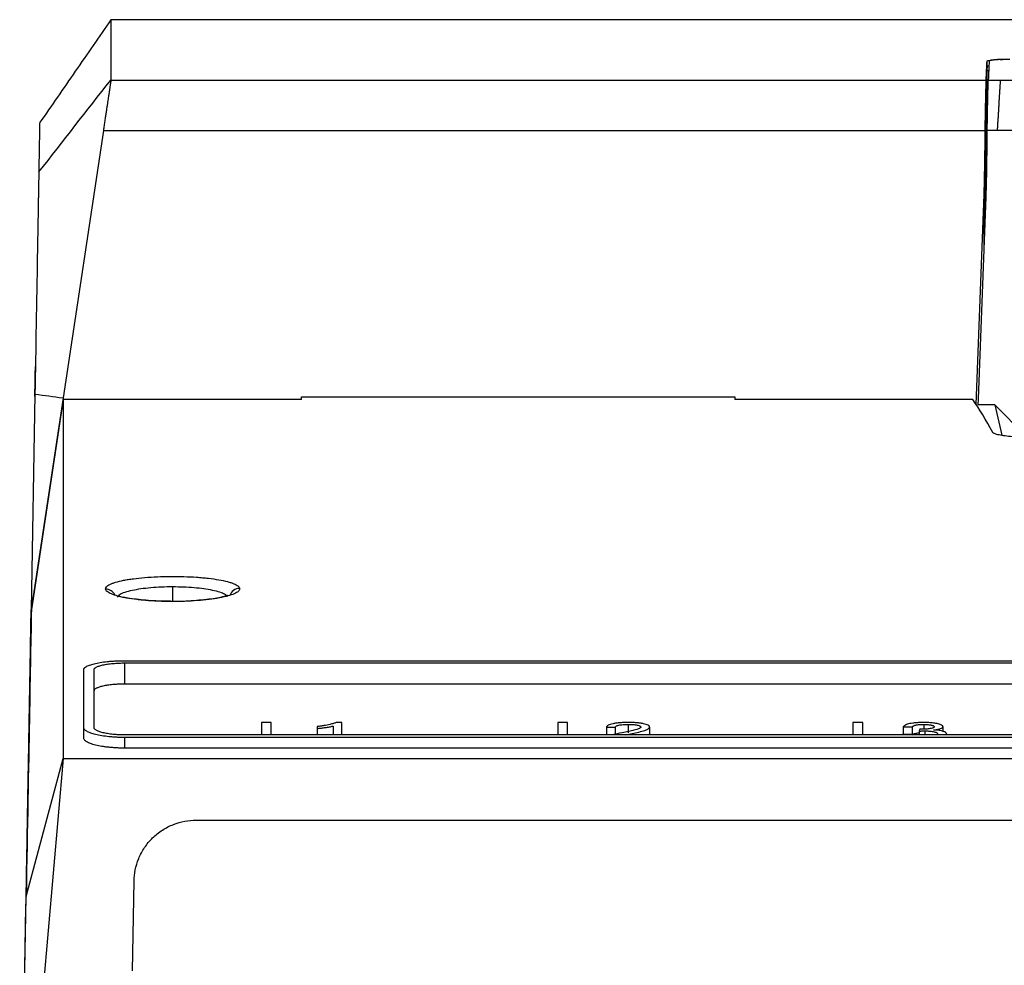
# Model space of a CAD drawing. Header units: millimetres. Extents: x -0.44 to 1.31, y -0.87 to 1.29.
# Tile 12 of 182: x 0.0725 to 0.1679, y -0.4169 to -0.3252. Entities that reach past the tile are written whole.
import ezdxf

# ---------------------------------------------------------------- set-up
doc = ezdxf.new("R2010")
doc.units = ezdxf.units.MM

msp = doc.modelspace()

# ---------------------------------------------------------------- linework, layer by layer
at = {"color": 7, "linetype": 'Continuous', "lineweight": 25}
for p, q in [((0.2265774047, -0.3252449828), (0.0813041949, -0.3252449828)), ((0.1662075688, -0.3297787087), (0.1662075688, -0.3292762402)), ((0.1661894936, -0.330167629), (0.1661894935, -0.3326812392)), ((0.1661894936, -0.330167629), (0.166389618, -0.330167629)), ((0.0813041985, -0.3311105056), (0.1661234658, -0.3311105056)), ((0.1661172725, -0.3313576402), (0.1661172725, -0.3347004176)), ((0.1661234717, -0.3341541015), (0.1661234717, -0.3311103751)), ((0.1663234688, -0.3311105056), (0.1674909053, -0.3311105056)), ((0.1674909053, -0.3311105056), (0.1843784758, -0.3311105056)), ((0.080567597, -0.3359998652), (0.0766623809, -0.3619207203)), ((0.080567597, -0.3359998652), (0.1660274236, -0.3359998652)), ((0.1661068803, -0.3365337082), (0.1660724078, -0.3436371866)), ((0.1671868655, -0.3359998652), (0.166227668, -0.3359998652)), ((0.1843331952, -0.3359998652), (0.1671868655, -0.3359998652)), ((0.1651422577, -0.3625735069), (0.1659227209, -0.3422084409)), ((0.1653685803, -0.362002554), (0.1661183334, -0.3424388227)), ((0.0739684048, -0.3596632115), (0.07398194, -0.3588877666)), ((0.0739353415, -0.3615539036), (0.0735708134, -0.3824424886)), ((0.0766622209, -0.361920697), (0.0735708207, -0.3824424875)), ((0.07666239, -0.3620838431), (0.073595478, -0.3824424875)), ((0.09977959, -0.3620838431), (0.07666239, -0.3620838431)), ((0.09977959, -0.3618177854), (0.14177959, -0.3618177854)), ((0.09977959, -0.3620838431), (0.09977959, -0.3618177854)), ((0.14177959, -0.3618177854), (0.14177959, -0.3620838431)), ((0.1648162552, -0.3620838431), (0.14177959, -0.3620838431)), ((0.165345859, -0.3625954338), (0.1653685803, -0.362002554)), ((0.1669720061, -0.3625954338), (0.165345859, -0.3625954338)), ((0.1669720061, -0.3625954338), (0.167638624, -0.365544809)), ((0.0735708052, -0.3824424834), (0.0735926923, -0.3824424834)), ((0.08266239, -0.3874040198), (0.34689679, -0.3874040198)), ((0.07866239, -0.3938748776), (0.07866239, -0.3882886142)), ((0.07966239, -0.3938748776), (0.07966239, -0.3882886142)), ((0.08266239, -0.3876239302), (0.34689679, -0.3876239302)), ((0.08266239, -0.3896718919), (0.08266239, -0.3876239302)), ((0.34689679, -0.3896718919), (0.08266239, -0.3896718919)), ((0.07866239, -0.3949039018), (0.07866239, -0.3938748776)), ((0.0968402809, -0.393399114), (0.0958996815, -0.393399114)), ((0.1012867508, -0.3939837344), (0.1012867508, -0.3946069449)), ((0.1036810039, -0.393399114), (0.1031305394, -0.393399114)), ((0.1255569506, -0.393399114), (0.1246163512, -0.393399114)), ((0.1293193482, -0.3938465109), (0.1301744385, -0.3938669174)), ((0.1293193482, -0.3938465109), (0.1293193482, -0.3946069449)), ((0.1301744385, -0.3938669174), (0.1301744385, -0.3946069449)), ((0.131438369, -0.3935817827), (0.131438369, -0.3944040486)), ((0.133509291, -0.3938369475), (0.133509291, -0.3946069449)), ((0.1541569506, -0.393399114), (0.1532163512, -0.393399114)), ((0.1580903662, -0.3938057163), (0.1589454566, -0.3938261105)), ((0.1580903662, -0.3938057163), (0.1580903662, -0.3945623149)), ((0.1589454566, -0.3938261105), (0.1589454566, -0.3946069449)), ((0.1600677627, -0.3935817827), (0.1600677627, -0.3940491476)), ((0.1619382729, -0.3938022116), (0.1619382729, -0.3942547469)), ((0.34689679, -0.3946069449), (0.08266239, -0.3946069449)), ((0.08266239, -0.3958824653), (0.08266239, -0.3948526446)), ((0.34689679, -0.3948526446), (0.08266239, -0.3948526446)), ((0.1028259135, -0.3945714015), (0.1025929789, -0.3946069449)), ((0.1311521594, -0.3946069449), (0.131658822, -0.3944928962)), ((0.131658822, -0.3946069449), (0.131658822, -0.3944928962)), ((0.1588599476, -0.3945437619), (0.1580048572, -0.3945643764)), ((0.1596215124, -0.3942352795), (0.1596215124, -0.3946069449)), ((0.160174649, -0.3942134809), (0.160174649, -0.3946069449)), ((0.162280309, -0.3945134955), (0.162280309, -0.3946069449)), ((0.34689679, -0.3958824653), (0.08266239, -0.3958824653)), ((0.07666239, -0.3968744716), (0.0724950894, -0.445060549)), ((0.0730885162, -0.4102663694), (0.07666239, -0.3968744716)), ((0.07666239, -0.3968744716), (0.35289679, -0.3968744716)), ((0.0895446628, -0.4028744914), (0.3400145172, -0.4028744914)), ((0.0833935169, -0.417481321), (0.0835455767, -0.4087697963)), ((0.0724812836, -0.4450561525), (0.0730885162, -0.4102663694)), ((0.0724603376, -0.4460605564), (0.0730677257, -0.411263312)), ((0.0834028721, -0.416945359), (0.0834163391, -0.416945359))]:
    msp.add_line(p, q, dxfattribs=at)
at = {"color": 250, "linetype": 'Continuous', "lineweight": 25}
for p, q in [((0.1660279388, -0.3447975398), (0.1660279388, -0.3359437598)), ((0.1659227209, -0.3475430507), (0.1659227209, -0.3422084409)), ((0.08727959, -0.3802139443), (0.08727959, -0.3816511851))]:
    msp.add_line(p, q, dxfattribs=at)
at = {"color": 7, "linetype": 'Continuous', "lineweight": 25, "flags": 128}
msp.add_lwpolyline([(0.1689895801, -0.3646686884), (0.1678597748, -0.3635076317), (0.1669720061, -0.3625954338)], dxfattribs=at)
at = {"color": 250, "linetype": 'Continuous', "lineweight": 25}
for centre, radius, start, end in [((0.0807932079, -0.3814643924), 0.0009939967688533, 26.786351, 90.6082855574), ((0.0937767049, -0.3813986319), 0.0010024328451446, 90.0039848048, 162.4621833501)]:
    msp.add_arc(centre, radius, start, end, dxfattribs=at)
at = {"color": 7, "linetype": 'Continuous', "lineweight": 25}
for points, knots in [([(0.0813042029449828, -0.3252449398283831), (0.080152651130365, -0.326913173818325), (0.0778509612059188, -0.3302475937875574), (0.0755462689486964, -0.3335798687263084), (0.0743946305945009, -0.3352449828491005)], [0, 0, 0, 0, 0.5003071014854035, 1, 1, 1, 1]), ([(0.0813041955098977, -0.3253621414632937), (0.0813041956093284, -0.3253295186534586), (0.0813041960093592, -0.3251982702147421), (0.0813041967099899, -0.3260650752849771), (0.0813041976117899, -0.3278847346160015), (0.08130419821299, -0.3300352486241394), (0.08130419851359, -0.3311105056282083)], [0, 0, 0, 0, 0.0993084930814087, 0.3995389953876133, 0.6997694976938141, 0.9999999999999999, 0.9999999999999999, 0.9999999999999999, 0.9999999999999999]), ([(0.1662075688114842, -0.3292762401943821), (0.1662107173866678, -0.3292710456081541), (0.166216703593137, -0.3292611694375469), (0.1662381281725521, -0.3292415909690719), (0.166302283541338, -0.3292079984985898), (0.1664661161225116, -0.329171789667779), (0.1667008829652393, -0.3291402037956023), (0.1669084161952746, -0.3291191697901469), (0.1671413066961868, -0.3291004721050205), (0.1673128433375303, -0.32909046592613), (0.1673993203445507, -0.329085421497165)], [0, 0, 0, 0, 0.0658217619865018, 0.125143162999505, 0.2496209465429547, 0.4992838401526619, 0.6226933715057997, 0.7494684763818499, 0.8736991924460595, 1, 1, 1, 1]), ([(0.1674909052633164, -0.329102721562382), (0.1674512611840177, -0.3291048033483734), (0.1673723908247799, -0.3291089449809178), (0.1672602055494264, -0.3291160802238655), (0.1671535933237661, -0.329123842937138), (0.1670529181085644, -0.3291323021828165), (0.1669580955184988, -0.3291414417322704), (0.1668691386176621, -0.3291512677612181), (0.1667625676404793, -0.3291647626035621), (0.1666482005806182, -0.3291823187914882), (0.1665410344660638, -0.3292044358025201), (0.1664648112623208, -0.3292276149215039), (0.1664170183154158, -0.3292518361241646), (0.1664107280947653, -0.3292684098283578), (0.1664075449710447, -0.3292767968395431)], [0, 0, 0, 0, 0.0618185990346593, 0.1229857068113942, 0.18377597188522, 0.2444691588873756, 0.3053463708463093, 0.3666861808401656, 0.4287609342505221, 0.5447017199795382, 0.6579853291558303, 0.7704107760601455, 0.8838179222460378, 1, 1, 1, 1]), ([(0.1673993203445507, -0.329085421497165), (0.1674391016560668, -0.3290836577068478), (0.167518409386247, -0.3290801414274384), (0.1676403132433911, -0.3290756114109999), (0.1677637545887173, -0.3290716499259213), (0.1679323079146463, -0.3290671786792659), (0.1681460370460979, -0.3290630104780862), (0.168320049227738, -0.3290621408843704), (0.1684058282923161, -0.3290617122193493)], [0, 0, 0, 0, 0.1258007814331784, 0.250795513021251, 0.3752950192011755, 0.4996138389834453, 0.7533353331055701, 1, 1, 1, 1]), ([(0.1674909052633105, -0.3291027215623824), (0.1675322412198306, -0.3291007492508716), (0.1676146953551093, -0.3290968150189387), (0.1677430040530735, -0.3290920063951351), (0.167873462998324, -0.3290880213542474), (0.1680058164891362, -0.3290849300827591), (0.168139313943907, -0.3290827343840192), (0.1682733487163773, -0.3290813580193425), (0.1683628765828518, -0.3290811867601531), (0.1684075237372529, -0.3290811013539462)], [0, 0, 0, 0, 0.1451223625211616, 0.2894801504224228, 0.4330789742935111, 0.5759245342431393, 0.7180226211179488, 0.8593791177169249, 0.9999999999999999, 0.9999999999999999, 0.9999999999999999, 0.9999999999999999]), ([(0.1664075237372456, -0.3296945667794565), (0.1663823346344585, -0.3296984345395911), (0.166223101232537, -0.3297228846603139), (0.1662146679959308, -0.3297531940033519), (0.1662075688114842, -0.3297787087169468)], [0, 0, 0, 0, 0.1581898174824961, 1, 1, 1, 1]), ([(0.08130419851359, -0.3311105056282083), (0.0813025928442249, -0.331121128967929), (0.0812993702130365, -0.3311424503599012), (0.0812925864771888, -0.3311870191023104), (0.0812843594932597, -0.3312410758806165), (0.0812745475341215, -0.3313056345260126), (0.0812631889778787, -0.3313805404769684), (0.0812502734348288, -0.3314659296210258), (0.081235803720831, -0.331561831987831), (0.0812197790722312, -0.3316682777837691), (0.0812021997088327, -0.3317852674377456), (0.0811830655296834, -0.3319127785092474), (0.0811623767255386, -0.3320507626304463), (0.0811401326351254, -0.3321991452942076), (0.0811163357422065, -0.332357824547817), (0.0810909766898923, -0.3325266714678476), (0.081061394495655, -0.3327234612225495), (0.0810262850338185, -0.3329553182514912), (0.0809844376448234, -0.3332302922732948), (0.0809381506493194, -0.3335347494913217), (0.0808874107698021, -0.3338696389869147), (0.0808322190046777, -0.334235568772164), (0.0807725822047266, -0.3346326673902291), (0.0807084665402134, -0.3350607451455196), (0.0806400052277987, -0.3355182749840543), (0.0805920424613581, -0.3358372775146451), (0.080567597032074, -0.3359998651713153)], [0, 0, 0, 0, 0.0317047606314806, 0.0636324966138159, 0.0957844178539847, 0.1281617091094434, 0.1607655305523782, 0.1935970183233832, 0.2266572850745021, 0.2599474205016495, 0.2934684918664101, 0.3272215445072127, 0.3612076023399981, 0.3954276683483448, 0.4298827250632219, 0.4645737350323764, 0.4995016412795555, 0.5451757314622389, 0.593330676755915, 0.6439682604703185, 0.6970899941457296, 0.7526971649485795, 0.8107908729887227, 0.8713720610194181, 0.9344415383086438, 1, 1, 1, 1]), ([(0.1660279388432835, -0.3359437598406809), (0.1660287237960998, -0.335873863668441), (0.1660304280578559, -0.3357221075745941), (0.1660337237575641, -0.3354791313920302), (0.166037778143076, -0.3352038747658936), (0.1660426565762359, -0.3348986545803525), (0.1660483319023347, -0.3345662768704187), (0.1660562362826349, -0.3341346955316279), (0.1660660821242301, -0.3336303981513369), (0.1660772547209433, -0.3331108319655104), (0.1660874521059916, -0.3326649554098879), (0.1660959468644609, -0.3322938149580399), (0.1661032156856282, -0.3319808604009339), (0.1661091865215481, -0.3317236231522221), (0.166113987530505, -0.3315143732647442), (0.1661161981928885, -0.3314088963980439), (0.1661172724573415, -0.3313576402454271)], [0, 0, 0, 0, 0.0333188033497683, 0.0723406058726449, 0.1170651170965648, 0.1674919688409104, 0.2236207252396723, 0.2854508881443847, 0.3925434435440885, 0.4996362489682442, 0.5935643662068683, 0.6832791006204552, 0.7687801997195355, 0.8500674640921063, 0.9271407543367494, 1, 1, 1, 1]), ([(0.1662276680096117, -0.3359998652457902), (0.1662284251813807, -0.3359196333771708), (0.1662299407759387, -0.3357590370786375), (0.1662327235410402, -0.3355204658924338), (0.1662358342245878, -0.3352835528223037), (0.1662392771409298, -0.335048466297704), (0.1662451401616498, -0.3346811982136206), (0.166253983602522, -0.3341971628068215), (0.166265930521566, -0.3336238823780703), (0.1662791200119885, -0.3330337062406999), (0.1662927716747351, -0.3324514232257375), (0.1663034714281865, -0.3320059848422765), (0.1663102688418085, -0.3317075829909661), (0.1663144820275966, -0.3315113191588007), (0.1663163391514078, -0.3314091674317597), (0.1663172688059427, -0.3313580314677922)], [0, 0, 0, 0, 0.0378594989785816, 0.0757815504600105, 0.1138341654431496, 0.1520889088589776, 0.1906180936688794, 0.2959264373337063, 0.3995625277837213, 0.5025334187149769, 0.6429306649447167, 0.7837526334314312, 0.8559436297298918, 0.9278870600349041, 1, 1, 1, 1]), ([(0.1663172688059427, -0.3313580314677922), (0.1663176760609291, -0.3313351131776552), (0.1663184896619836, -0.3312893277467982), (0.1663197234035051, -0.3312314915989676), (0.1663209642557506, -0.331181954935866), (0.1663222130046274, -0.3311406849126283), (0.1663230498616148, -0.3311205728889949), (0.1663234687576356, -0.3311105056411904)], [0, 0, 0, 0, 0.2002980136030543, 0.4001489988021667, 0.5998507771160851, 0.7997018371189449, 1, 1, 1, 1]), ([(0.1674909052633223, -0.3311105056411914), (0.1674907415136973, -0.3311210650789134), (0.1674904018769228, -0.3311429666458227), (0.1674878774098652, -0.3311904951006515), (0.1674839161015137, -0.3312526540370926), (0.1674783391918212, -0.3313327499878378), (0.1674711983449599, -0.3314328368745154), (0.1674624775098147, -0.3315553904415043), (0.1674521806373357, -0.3317027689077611), (0.1674403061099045, -0.331877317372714), (0.1674268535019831, -0.3320812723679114), (0.1674118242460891, -0.3323167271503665), (0.167393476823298, -0.3326135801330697), (0.1673720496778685, -0.3329735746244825), (0.167347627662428, -0.3333938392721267), (0.1673225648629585, -0.3338274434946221), (0.1672968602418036, -0.3342678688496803), (0.1672705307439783, -0.334709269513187), (0.1672435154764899, -0.3351467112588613), (0.1672160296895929, -0.3355752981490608), (0.1671964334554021, -0.3358605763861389), (0.1671868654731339, -0.3359998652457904)], [0, 0, 0, 0, 0.0316529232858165, 0.0656520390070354, 0.1019982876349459, 0.1406924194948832, 0.1817350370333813, 0.2251266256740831, 0.2708675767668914, 0.3189582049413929, 0.3693987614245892, 0.4221894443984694, 0.4773304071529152, 0.5520876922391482, 0.6241515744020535, 0.693522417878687, 0.7602006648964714, 0.824186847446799, 0.8854816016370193, 0.9440856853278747, 1, 1, 1, 1]), ([(0.1661172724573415, -0.3347004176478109), (0.1661170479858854, -0.334727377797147), (0.1661164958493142, -0.3347936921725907), (0.1661154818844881, -0.3349211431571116), (0.1661141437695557, -0.3351010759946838), (0.1661124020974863, -0.3353512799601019), (0.1661105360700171, -0.335652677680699), (0.1661088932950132, -0.3359739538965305), (0.1661076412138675, -0.3362645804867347), (0.166107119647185, -0.3364490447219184), (0.1661068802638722, -0.3365337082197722)], [0, 0, 0, 0, 0.0591370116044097, 0.1454603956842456, 0.2589616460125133, 0.3996295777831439, 0.5814472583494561, 0.7421210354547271, 0.881641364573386, 1, 1, 1, 1]), ([(0.0743941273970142, -0.335273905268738), (0.0743926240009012, -0.335360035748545), (0.0743895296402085, -0.3355373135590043), (0.0743622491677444, -0.3371001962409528), (0.0743285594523, -0.3390302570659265), (0.074311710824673, -0.3399955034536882)], [0, 0, 0, 0, 0.3208245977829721, 0.6603362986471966, 1, 1, 1, 1]), ([(0.1659227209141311, -0.3422084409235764), (0.1659299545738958, -0.3419975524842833), (0.165946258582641, -0.341522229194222), (0.165964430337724, -0.3407286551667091), (0.1659824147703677, -0.339774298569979), (0.1659988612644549, -0.3386591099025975), (0.1660143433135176, -0.3373831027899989), (0.1660228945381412, -0.3364788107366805), (0.1660274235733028, -0.3359998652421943)], [0, 0, 0, 0, 0.1019427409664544, 0.2297696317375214, 0.3834862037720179, 0.5630955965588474, 0.7685997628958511, 1, 1, 1, 1]), ([(0.1661183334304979, -0.3424388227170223), (0.1661228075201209, -0.3423182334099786), (0.1661359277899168, -0.3419646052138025), (0.1661610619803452, -0.3411353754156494), (0.1661860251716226, -0.3398020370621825), (0.1662087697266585, -0.3380095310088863), (0.1662211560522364, -0.3366923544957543), (0.1662276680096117, -0.3359998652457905)], [0, 0, 0, 0, 0.0562075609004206, 0.1648286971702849, 0.3864329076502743, 0.6774246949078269, 1, 1, 1, 1]), ([(0.0743117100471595, -0.3399955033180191), (0.0743094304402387, -0.3401261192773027), (0.0743071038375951, -0.3402594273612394), (0.0743041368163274, -0.3404294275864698), (0.0743035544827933, -0.340462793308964), (0.0743023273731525, -0.340533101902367), (0.0742987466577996, -0.3407382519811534), (0.0742876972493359, -0.3413712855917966), (0.0742737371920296, -0.342171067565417), (0.0742669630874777, -0.3425591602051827), (0.0742622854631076, -0.3428271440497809), (0.0742598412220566, -0.3429671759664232), (0.0742476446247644, -0.3436659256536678), (0.0742183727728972, -0.3453429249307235), (0.0741110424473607, -0.3514919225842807), (0.0740134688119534, -0.3570819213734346), (0.0739354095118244, -0.3615539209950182)], [0, 0, 0, 0, 0.1249999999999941, 0.1249999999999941, 0.1562499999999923, 0.1562499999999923, 0.1874999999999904, 0.2499999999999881, 0.281249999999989, 0.2968749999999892, 0.2968749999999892, 0.3124999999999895, 0.3124999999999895, 0.3749999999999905, 0.4999999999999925, 1, 1, 1, 1]), ([(0.0739315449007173, -0.3617749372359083), (0.0739324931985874, -0.3617206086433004), (0.073934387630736, -0.3616120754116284), (0.0739371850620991, -0.3614518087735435), (0.0739399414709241, -0.3612938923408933), (0.0739435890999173, -0.3610849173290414), (0.0739480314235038, -0.3608304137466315), (0.0739530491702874, -0.3605429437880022), (0.0739576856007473, -0.360277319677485), (0.0739618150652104, -0.3600407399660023), (0.0739654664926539, -0.3598315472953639), (0.0739674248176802, -0.35971935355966), (0.0739684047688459, -0.3596632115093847)], [0, 0, 0, 0, 0.0617488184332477, 0.1233567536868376, 0.1850129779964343, 0.2469062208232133, 0.3732876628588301, 0.500061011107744, 0.6264348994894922, 0.753207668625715, 0.8765044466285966, 1, 1, 1, 1]), ([(0.076662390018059, -0.3620838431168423), (0.0766623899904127, -0.3634890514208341), (0.0766623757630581, -0.3652708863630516), (0.0766623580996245, -0.3685042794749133), (0.0766623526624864, -0.3696755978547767), (0.0766623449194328, -0.3722053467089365), (0.0766623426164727, -0.3735639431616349), (0.0766623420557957, -0.3764664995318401), (0.0766623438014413, -0.3780106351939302), (0.0766623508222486, -0.381284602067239), (0.0766623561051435, -0.3830147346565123), (0.0766623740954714, -0.3884815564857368), (0.0766623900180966, -0.3924939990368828), (0.0766623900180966, -0.3968744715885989)], [0, 0, 0, 0, 0.2500000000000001, 0.2500000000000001, 0.375, 0.375, 0.5, 0.5, 0.625, 0.625, 0.75, 0.75, 1, 1, 1, 1]), ([(0.1722568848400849, -0.3658332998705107), (0.1721872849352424, -0.3658332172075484), (0.1720482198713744, -0.3658330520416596), (0.1718400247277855, -0.365831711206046), (0.1716325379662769, -0.3658295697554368), (0.1714257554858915, -0.3658265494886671), (0.1711170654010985, -0.3658207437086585), (0.1707101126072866, -0.3658100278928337), (0.170216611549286, -0.3657914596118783), (0.1697419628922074, -0.3657679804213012), (0.169139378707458, -0.3657303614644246), (0.1684524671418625, -0.3656722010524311), (0.1678794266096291, -0.3656014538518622), (0.1675016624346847, -0.3655391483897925), (0.1672606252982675, -0.3654898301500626), (0.1670642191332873, -0.3654385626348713), (0.1669307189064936, -0.3653915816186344), (0.1668448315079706, -0.3653496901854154), (0.1667912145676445, -0.3653133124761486), (0.1667740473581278, -0.3652889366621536), (0.1667654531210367, -0.3652767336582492)], [0, 0, 0, 0, 0.0250036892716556, 0.0499589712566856, 0.0749022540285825, 0.0998699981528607, 0.124898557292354, 0.1874408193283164, 0.25006777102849, 0.3123125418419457, 0.3746512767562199, 0.4998051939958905, 0.6242093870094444, 0.6867774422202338, 0.749447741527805, 0.8117550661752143, 0.8741583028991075, 0.9161132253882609, 0.9580046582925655, 1, 1, 1, 1]), ([(0.0807826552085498, -0.3804704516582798), (0.0807696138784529, -0.3803906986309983), (0.0807980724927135, -0.3803114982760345), (0.0809024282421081, -0.3801941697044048), (0.0809472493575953, -0.3801555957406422), (0.0810569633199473, -0.3800795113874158), (0.0811223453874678, -0.38004175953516), (0.0812712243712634, -0.3799682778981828), (0.0813549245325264, -0.3799324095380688), (0.0815408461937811, -0.3798624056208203), (0.0816422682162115, -0.3798285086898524), (0.08197911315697, -0.3797279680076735), (0.0822384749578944, -0.3796654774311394), (0.0826737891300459, -0.3795796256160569), (0.0828258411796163, -0.3795524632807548), (0.0831438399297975, -0.3795010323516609), (0.083308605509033, -0.3794769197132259), (0.0838308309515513, -0.3794079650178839), (0.0842011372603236, -0.3793687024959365), (0.084982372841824, -0.3793037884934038), (0.0853872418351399, -0.3792786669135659), (0.086223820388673, -0.3792430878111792), (0.0866471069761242, -0.3792329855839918), (0.0872934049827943, -0.3792293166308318), (0.0875081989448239, -0.3792300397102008), (0.0879365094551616, -0.3792353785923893), (0.088151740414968, -0.3792400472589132), (0.0887852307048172, -0.3792595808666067), (0.0891961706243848, -0.3792800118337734), (0.0897983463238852, -0.3793220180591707), (0.0899944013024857, -0.3793377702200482), (0.0903771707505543, -0.3793727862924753), (0.0905653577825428, -0.3793922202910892), (0.0911070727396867, -0.3794547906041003), (0.0914441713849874, -0.3795029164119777), (0.0920618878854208, -0.3796106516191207), (0.0923401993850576, -0.3796698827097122), (0.0927086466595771, -0.3797660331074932), (0.0928224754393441, -0.3797990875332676), (0.0930321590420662, -0.3798672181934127), (0.0931288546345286, -0.3799026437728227), (0.0933869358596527, -0.3800098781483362), (0.0935198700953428, -0.3800837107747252), (0.0937099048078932, -0.3802380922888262), (0.0937638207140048, -0.3803165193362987), (0.093776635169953, -0.3803961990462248)], [0, 0, 0, 0, 0.0624999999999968, 0.0624999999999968, 0.0937499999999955, 0.0937499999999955, 0.1249999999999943, 0.1249999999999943, 0.156249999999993, 0.156249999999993, 0.1874999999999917, 0.1874999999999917, 0.2499999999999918, 0.2499999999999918, 0.2812499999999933, 0.2812499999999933, 0.3124999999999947, 0.3124999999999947, 0.3749999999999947, 0.3749999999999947, 0.4374999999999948, 0.4374999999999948, 0.4999999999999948, 0.4999999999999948, 0.5312499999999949, 0.5312499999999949, 0.5624999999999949, 0.5624999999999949, 0.6249999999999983, 0.6249999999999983, 0.6562500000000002, 0.6562500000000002, 0.687500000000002, 0.687500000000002, 0.7500000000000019, 0.7500000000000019, 0.8125000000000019, 0.8125000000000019, 0.8437500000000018, 0.8437500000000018, 0.8750000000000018, 0.8750000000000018, 0.9375000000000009, 0.9375000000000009, 1, 1, 1, 1]), ([(0.093776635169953, -0.3803961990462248), (0.093783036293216, -0.3804360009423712), (0.09377909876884, -0.3804757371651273), (0.0937505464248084, -0.3805550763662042), (0.0937256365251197, -0.3805950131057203), (0.0936216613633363, -0.3807126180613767), (0.0935135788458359, -0.3807888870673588), (0.0932148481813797, -0.3809396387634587), (0.0930274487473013, -0.3810119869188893), (0.0925801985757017, -0.3811494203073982), (0.0923243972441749, -0.3812133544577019), (0.0917425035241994, -0.3813327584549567), (0.0914247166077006, -0.3813864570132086), (0.0907287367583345, -0.3814826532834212), (0.0903580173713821, -0.3815239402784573), (0.0895783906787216, -0.3815921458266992), (0.0891770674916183, -0.3816185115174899), (0.0885470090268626, -0.3816468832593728), (0.0883355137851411, -0.3816542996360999), (0.0879095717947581, -0.3816650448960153), (0.087693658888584, -0.3816683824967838), (0.087050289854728, -0.3816722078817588), (0.0866244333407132, -0.3816666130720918), (0.085775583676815, -0.3816390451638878), (0.085360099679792, -0.3816171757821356), (0.0847588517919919, -0.3815729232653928), (0.0845630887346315, -0.3815563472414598), (0.0841808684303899, -0.3815195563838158), (0.0839929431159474, -0.3814991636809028), (0.083451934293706, -0.3814336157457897), (0.0831164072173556, -0.3813835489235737), (0.0826517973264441, -0.3812991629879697), (0.0825047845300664, -0.3812697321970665), (0.0822264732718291, -0.3812082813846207), (0.0820938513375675, -0.381175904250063), (0.081727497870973, -0.3810770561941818), (0.081518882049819, -0.3810073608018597), (0.0811726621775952, -0.3808603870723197), (0.0810381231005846, -0.3807840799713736), (0.080849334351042, -0.3806284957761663), (0.0807956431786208, -0.3805498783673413), (0.0807826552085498, -0.3804704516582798)], [0, 0, 0, 0, 0.0312499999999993, 0.0312499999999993, 0.0624999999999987, 0.0624999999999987, 0.1249999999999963, 0.1249999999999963, 0.1874999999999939, 0.1874999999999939, 0.2499999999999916, 0.2499999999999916, 0.3124999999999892, 0.3124999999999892, 0.3749999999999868, 0.3749999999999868, 0.4374999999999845, 0.4374999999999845, 0.4687499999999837, 0.4687499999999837, 0.499999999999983, 0.499999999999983, 0.5624999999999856, 0.5624999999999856, 0.6249999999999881, 0.6249999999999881, 0.6562499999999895, 0.6562499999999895, 0.6874999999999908, 0.6874999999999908, 0.7499999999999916, 0.7499999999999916, 0.7812499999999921, 0.7812499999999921, 0.8124999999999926, 0.8124999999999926, 0.874999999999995, 0.874999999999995, 0.9374999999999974, 0.9374999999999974, 1, 1, 1, 1]), ([(0.0872973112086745, -0.3816516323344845), (0.0866639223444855, -0.3816441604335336), (0.0853213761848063, -0.3816283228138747), (0.083770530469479, -0.3814641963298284), (0.0828609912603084, -0.3813154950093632), (0.0826161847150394, -0.3812698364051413), (0.0825417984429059, -0.3812559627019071)], [0, 0, 0, 0, 0.3321496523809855, 0.7040323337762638, 0.9100680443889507, 1, 1, 1, 1]), ([(0.0926336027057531, -0.3810886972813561), (0.0926264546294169, -0.3810890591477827), (0.0925571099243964, -0.3810925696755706), (0.0921127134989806, -0.3812416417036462), (0.0912066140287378, -0.3814072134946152), (0.0896587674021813, -0.3815858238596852), (0.0881403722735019, -0.3816752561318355), (0.0873701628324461, -0.3816536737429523), (0.0872973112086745, -0.3816516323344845)], [0, 0, 0, 0, 0.0187550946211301, 0.1819463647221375, 0.3459704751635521, 0.6626635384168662, 0.9680924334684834, 0.9999999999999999, 0.9999999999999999, 0.9999999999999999, 0.9999999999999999]), ([(0.0730677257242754, -0.4112633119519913), (0.0731178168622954, -0.408393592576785), (0.0732180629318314, -0.4026504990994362), (0.0733411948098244, -0.395596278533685), (0.0734434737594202, -0.3897367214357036), (0.073522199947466, -0.3852265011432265), (0.0735555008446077, -0.3833186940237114), (0.0735709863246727, -0.3824315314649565)], [0, 0, 0, 0, 0.2050478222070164, 0.4103567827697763, 0.6158255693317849, 0.821352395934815, 1, 1, 1, 1]), ([(0.0786623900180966, -0.3882886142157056), (0.0786633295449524, -0.3882739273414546), (0.0786651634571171, -0.3882452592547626), (0.0786794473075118, -0.3882035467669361), (0.078700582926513, -0.3881641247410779), (0.0787280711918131, -0.388127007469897), (0.0787604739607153, -0.3880921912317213), (0.0787966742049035, -0.38805967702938), (0.0788355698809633, -0.388029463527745), (0.0788761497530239, -0.3880015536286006), (0.0789174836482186, -0.3879759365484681), (0.0790454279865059, -0.3879036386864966), (0.0793095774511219, -0.3877945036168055), (0.0798109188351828, -0.387658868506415), (0.0804096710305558, -0.3875499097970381), (0.0809937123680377, -0.3874805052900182), (0.0814870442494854, -0.3874412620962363), (0.0818745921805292, -0.3874199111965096), (0.0822674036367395, -0.3874065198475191), (0.0825310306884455, -0.3874048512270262), (0.0826623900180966, -0.3874040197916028)], [0, 0, 0, 0, 0.031920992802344, 0.0623082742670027, 0.0911618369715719, 0.1184816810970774, 0.1442678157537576, 0.1685202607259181, 0.1912390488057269, 0.212424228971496, 0.2320758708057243, 0.2501940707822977, 0.3811534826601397, 0.4998182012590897, 0.6274842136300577, 0.7493159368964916, 0.8126867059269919, 0.8755722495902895, 0.9380004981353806, 1, 1, 1, 1]), ([(0.0796623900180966, -0.3882886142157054), (0.0796632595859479, -0.3882761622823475), (0.0796649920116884, -0.3882513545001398), (0.0796791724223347, -0.3882143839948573), (0.079701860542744, -0.3881778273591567), (0.0797338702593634, -0.3881416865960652), (0.079774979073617, -0.3881059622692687), (0.0798252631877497, -0.3880706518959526), (0.0799333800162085, -0.3880071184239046), (0.0801415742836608, -0.3879191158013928), (0.0805135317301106, -0.3878180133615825), (0.0809683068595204, -0.3877342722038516), (0.0814044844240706, -0.3876820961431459), (0.081777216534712, -0.3876522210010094), (0.0820665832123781, -0.3876361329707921), (0.0823627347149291, -0.3876258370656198), (0.0825626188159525, -0.3876245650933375), (0.0826623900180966, -0.3876239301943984)], [0, 0, 0, 0, 0.0360468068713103, 0.0718154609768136, 0.1074109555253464, 0.1429398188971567, 0.1785091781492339, 0.2142257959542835, 0.2501951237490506, 0.3752190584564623, 0.4998387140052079, 0.62422615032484, 0.7493306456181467, 0.8116360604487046, 0.8742232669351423, 0.9372191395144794, 1, 1, 1, 1]), ([(0.0826623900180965, -0.38967189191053), (0.0826052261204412, -0.389672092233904), (0.0824913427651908, -0.3896724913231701), (0.0823215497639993, -0.3896757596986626), (0.0821536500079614, -0.3896809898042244), (0.0819876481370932, -0.3896883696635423), (0.0818235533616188, -0.3896978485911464), (0.0816613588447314, -0.3897094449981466), (0.0813712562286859, -0.3897342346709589), (0.0809706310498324, -0.389781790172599), (0.0805915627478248, -0.3898517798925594), (0.0803296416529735, -0.3899165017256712), (0.0801563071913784, -0.3899690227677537), (0.0800063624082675, -0.3900249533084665), (0.0798822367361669, -0.3900838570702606), (0.0797842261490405, -0.3901450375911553), (0.0797140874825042, -0.390208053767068), (0.0796703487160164, -0.3902723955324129), (0.0796650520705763, -0.3903158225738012), (0.0796623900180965, -0.390337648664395)], [0, 0, 0, 0, 0.0359686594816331, 0.0716576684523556, 0.1071872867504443, 0.1426793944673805, 0.1782562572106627, 0.2140392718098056, 0.2501477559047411, 0.3745767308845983, 0.4996733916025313, 0.5617722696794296, 0.6245363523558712, 0.6870311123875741, 0.749380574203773, 0.8122116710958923, 0.8745408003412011, 0.9369451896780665, 1, 1, 1, 1]), ([(0.0826623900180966, -0.3948526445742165), (0.0825968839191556, -0.3948524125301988), (0.0824656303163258, -0.394851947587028), (0.0822688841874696, -0.3948482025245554), (0.0820724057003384, -0.3948422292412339), (0.0818766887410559, -0.3948338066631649), (0.0816822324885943, -0.394822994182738), (0.0814895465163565, -0.3948097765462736), (0.0812991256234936, -0.3947941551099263), (0.0809348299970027, -0.3947591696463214), (0.0804088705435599, -0.3946892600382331), (0.0798109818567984, -0.3945679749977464), (0.0793096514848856, -0.3944174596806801), (0.0790057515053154, -0.3942787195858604), (0.0788269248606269, -0.3941564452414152), (0.0787390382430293, -0.3940705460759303), (0.078675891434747, -0.3939751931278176), (0.0786674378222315, -0.3939123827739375), (0.0786623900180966, -0.3938748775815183)], [0, 0, 0, 0, 0.0308484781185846, 0.0618106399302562, 0.0928910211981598, 0.124094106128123, 0.1554243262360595, 0.1868860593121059, 0.2184836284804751, 0.2502213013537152, 0.3717983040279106, 0.4998089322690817, 0.6178732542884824, 0.7493302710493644, 0.8083385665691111, 0.8746002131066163, 0.9251215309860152, 1, 1, 1, 1]), ([(0.0826623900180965, -0.3946069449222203), (0.0826051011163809, -0.3946067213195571), (0.0824909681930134, -0.3946062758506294), (0.0823208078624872, -0.3946026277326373), (0.0821525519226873, -0.3945967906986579), (0.0819862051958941, -0.3945885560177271), (0.0818217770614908, -0.3945779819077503), (0.0816592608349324, -0.3945650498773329), (0.0813688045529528, -0.3945374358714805), (0.0809678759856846, -0.3944845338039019), (0.0805891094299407, -0.3944069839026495), (0.08032757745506, -0.3943355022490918), (0.0801546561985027, -0.3942776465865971), (0.0800051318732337, -0.39421616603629), (0.0798814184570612, -0.3941515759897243), (0.0797837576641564, -0.3940846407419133), (0.0797138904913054, -0.3940158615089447), (0.0796703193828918, -0.3939457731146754), (0.0796650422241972, -0.3938985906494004), (0.0796623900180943, -0.3938748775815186)], [0, 0, 0, 0, 0.0359591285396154, 0.0716390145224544, 0.1071616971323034, 0.1426508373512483, 0.178230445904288, 0.2140235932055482, 0.2501511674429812, 0.3745169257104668, 0.4996756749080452, 0.5617632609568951, 0.6245331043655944, 0.6870186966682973, 0.7493885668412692, 0.8122069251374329, 0.8745352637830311, 0.9369436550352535, 1, 1, 1, 1]), ([(0.0958996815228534, -0.3933991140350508), (0.0958996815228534, -0.3936950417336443), (0.0958996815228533, -0.3940948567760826), (0.0958996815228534, -0.3945013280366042), (0.0958996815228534, -0.3946069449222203)], [0, 0, 0, 0, 0.7401614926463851, 1, 1, 1, 1]), ([(0.0968402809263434, -0.3946069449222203), (0.0968402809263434, -0.3944099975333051), (0.0968402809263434, -0.3940044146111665), (0.0968402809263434, -0.3936047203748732), (0.0968402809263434, -0.3933991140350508)], [0, 0, 0, 0, 0.4855909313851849, 1, 1, 1, 1]), ([(0.1031305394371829, -0.3933991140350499), (0.1030890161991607, -0.393417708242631), (0.1030123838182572, -0.3934520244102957), (0.1028188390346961, -0.3935157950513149), (0.1024857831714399, -0.3936038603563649), (0.1020584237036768, -0.393687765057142), (0.1016271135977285, -0.3937536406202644), (0.1013998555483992, -0.3937816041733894), (0.1012867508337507, -0.393795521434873)], [0, 0, 0, 0, 0.1062225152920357, 0.196036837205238, 0.3947836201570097, 0.6983658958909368, 0.8498788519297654, 1, 1, 1, 1]), ([(0.1012867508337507, -0.3939837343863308), (0.1013578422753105, -0.3939767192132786), (0.1015000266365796, -0.3939626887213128), (0.1017736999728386, -0.3939293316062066), (0.1021052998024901, -0.3938833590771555), (0.1024221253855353, -0.3938321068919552), (0.1026611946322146, -0.3937867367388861), (0.1027709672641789, -0.3937616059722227), (0.1028259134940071, -0.3937490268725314)], [0, 0, 0, 0, 0.1250547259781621, 0.2501120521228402, 0.5002040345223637, 0.7502064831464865, 0.8749669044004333, 1, 1, 1, 1]), ([(0.1028259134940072, -0.3937490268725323), (0.1028259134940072, -0.3939806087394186), (0.1028259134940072, -0.3942651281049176), (0.1028259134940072, -0.3945533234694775), (0.1028259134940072, -0.3946069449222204)], [0, 0, 0, 0, 0.8139406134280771, 1, 1, 1, 1]), ([(0.1036810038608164, -0.3946069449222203), (0.1036810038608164, -0.3944371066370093), (0.1036810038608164, -0.394030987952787), (0.1036810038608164, -0.3936315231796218), (0.1036810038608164, -0.3933991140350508)], [0, 0, 0, 0, 0.4181986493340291, 1, 1, 1, 1]), ([(0.1246163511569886, -0.3933991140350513), (0.1246163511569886, -0.3936950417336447), (0.1246163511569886, -0.3940948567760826), (0.1246163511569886, -0.3945013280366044), (0.1246163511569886, -0.3946069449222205)], [0, 0, 0, 0, 0.7401614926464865, 1, 1, 1, 1]), ([(0.1255569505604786, -0.3946069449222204), (0.1255569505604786, -0.3944099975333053), (0.1255569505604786, -0.3940044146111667), (0.1255569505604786, -0.3936047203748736), (0.1255569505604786, -0.3933991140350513)], [0, 0, 0, 0, 0.4855909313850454, 1, 1, 1, 1]), ([(0.1314570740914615, -0.3933991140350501), (0.1313822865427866, -0.393399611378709), (0.1312484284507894, -0.3934005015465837), (0.1310467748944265, -0.3934046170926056), (0.1308565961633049, -0.3934121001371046), (0.1305943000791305, -0.3934272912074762), (0.1302826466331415, -0.3934567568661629), (0.1299518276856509, -0.3935106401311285), (0.1296829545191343, -0.3935803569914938), (0.1295231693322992, -0.393649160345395), (0.1294317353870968, -0.3937080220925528), (0.129380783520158, -0.3937511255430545), (0.1293448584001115, -0.3937975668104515), (0.129328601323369, -0.393828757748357), (0.1293193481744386, -0.39384651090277)], [0, 0, 0, 0, 0.0696378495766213, 0.1246409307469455, 0.1883082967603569, 0.2490007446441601, 0.376221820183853, 0.4992482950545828, 0.6226951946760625, 0.7490077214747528, 0.8107277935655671, 0.8739792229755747, 0.9282719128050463, 1, 1, 1, 1]), ([(0.1301744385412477, -0.3938669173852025), (0.130177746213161, -0.3938477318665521), (0.1301843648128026, -0.3938093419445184), (0.1302459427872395, -0.3937530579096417), (0.1303545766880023, -0.3937008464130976), (0.1305132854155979, -0.393656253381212), (0.1307124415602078, -0.393621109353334), (0.1309342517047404, -0.3935976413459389), (0.1311806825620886, -0.3935846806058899), (0.1313474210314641, -0.3935828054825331), (0.1314383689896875, -0.3935817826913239)], [0, 0, 0, 0, 0.1244115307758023, 0.2489455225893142, 0.3744015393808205, 0.4984550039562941, 0.6213709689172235, 0.7487890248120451, 0.8629762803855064, 1, 1, 1, 1]), ([(0.1326542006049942, -0.3938388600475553), (0.1326521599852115, -0.3938490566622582), (0.1326481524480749, -0.393869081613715), (0.1326286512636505, -0.3938983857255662), (0.1325937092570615, -0.3939311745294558), (0.1325343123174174, -0.393968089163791), (0.1324270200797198, -0.3940186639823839), (0.1322444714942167, -0.3940806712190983), (0.1319281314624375, -0.3941654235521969), (0.1314613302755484, -0.3942725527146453), (0.1310763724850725, -0.3943517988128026), (0.1308611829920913, -0.3943960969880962)], [0, 0, 0, 0, 0.0429316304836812, 0.0843126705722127, 0.1244745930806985, 0.1847737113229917, 0.2495276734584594, 0.360932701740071, 0.4989939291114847, 0.7199400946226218, 1, 1, 1, 1]), ([(0.1314383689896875, -0.3935817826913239), (0.1314941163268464, -0.393582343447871), (0.1316004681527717, -0.3935834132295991), (0.1317514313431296, -0.3935884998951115), (0.1319201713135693, -0.3935979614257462), (0.1321029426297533, -0.3936172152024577), (0.1322940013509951, -0.3936484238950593), (0.132451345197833, -0.393687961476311), (0.1325627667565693, -0.3937310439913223), (0.1326214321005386, -0.3937704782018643), (0.132647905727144, -0.393805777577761), (0.1326520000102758, -0.393827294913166), (0.1326542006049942, -0.3938388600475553)], [0, 0, 0, 0, 0.0909069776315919, 0.1734275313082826, 0.2482683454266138, 0.3732973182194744, 0.4980955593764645, 0.6272370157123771, 0.7488909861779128, 0.848829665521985, 0.9187489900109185, 0.9999999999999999, 0.9999999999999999, 0.9999999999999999, 0.9999999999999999]), ([(0.1335092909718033, -0.3938369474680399), (0.1335075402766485, -0.3938244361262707), (0.1335041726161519, -0.393800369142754), (0.1334885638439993, -0.3937658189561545), (0.1334620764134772, -0.3937309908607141), (0.1334223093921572, -0.3936960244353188), (0.1333393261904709, -0.3936440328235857), (0.13318178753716, -0.3935803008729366), (0.1329205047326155, -0.3935124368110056), (0.1326013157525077, -0.3934580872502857), (0.1322466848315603, -0.3934228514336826), (0.1318595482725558, -0.3934033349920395), (0.1315973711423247, -0.3934005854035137), (0.1314570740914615, -0.3933991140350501)], [0, 0, 0, 0, 0.0516532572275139, 0.0993608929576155, 0.1433258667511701, 0.1976672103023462, 0.248585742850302, 0.372280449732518, 0.4988693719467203, 0.6225043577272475, 0.7490093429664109, 0.8656890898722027, 1, 1, 1, 1]), ([(0.1316588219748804, -0.3944928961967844), (0.1318757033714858, -0.3944479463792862), (0.1323095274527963, -0.3943580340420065), (0.1328230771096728, -0.3942346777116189), (0.1331562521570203, -0.394123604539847), (0.133323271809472, -0.3940485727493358), (0.1334157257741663, -0.3939869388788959), (0.1334683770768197, -0.3939395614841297), (0.1335000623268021, -0.3938892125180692), (0.133506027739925, -0.3938554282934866), (0.1335092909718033, -0.3938369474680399)], [0, 0, 0, 0, 0.2499242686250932, 0.4999191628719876, 0.6327623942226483, 0.7500666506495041, 0.8115051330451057, 0.8744421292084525, 0.9313166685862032, 1, 1, 1, 1]), ([(0.1532163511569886, -0.3933991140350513), (0.1532163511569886, -0.3936950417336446), (0.1532163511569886, -0.3940948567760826), (0.1532163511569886, -0.3945013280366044), (0.1532163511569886, -0.3946069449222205)], [0, 0, 0, 0, 0.7401614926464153, 1, 1, 1, 1]), ([(0.1541569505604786, -0.3946069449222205), (0.1541569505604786, -0.3944099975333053), (0.1541569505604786, -0.3940044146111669), (0.1541569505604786, -0.3936047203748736), (0.1541569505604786, -0.3933991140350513)], [0, 0, 0, 0, 0.4855909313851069, 0.9999999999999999, 0.9999999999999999, 0.9999999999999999, 0.9999999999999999]), ([(0.1600410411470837, -0.3933991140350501), (0.1599672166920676, -0.3933996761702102), (0.1598299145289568, -0.3934007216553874), (0.1596421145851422, -0.3934063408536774), (0.1594803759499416, -0.3934147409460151), (0.1592678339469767, -0.393429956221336), (0.1590033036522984, -0.3934588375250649), (0.1587168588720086, -0.3935091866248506), (0.1584781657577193, -0.3935721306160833), (0.1582952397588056, -0.3936444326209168), (0.1581635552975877, -0.3937233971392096), (0.1581148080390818, -0.3937782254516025), (0.1580903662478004, -0.3938057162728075)], [0, 0, 0, 0, 0.0768588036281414, 0.142945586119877, 0.1967707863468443, 0.24924437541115, 0.3744277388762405, 0.4990594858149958, 0.6213752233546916, 0.7490201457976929, 0.8741591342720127, 1, 1, 1, 1]), ([(0.1589454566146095, -0.3938261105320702), (0.1589579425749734, -0.3938099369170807), (0.158976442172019, -0.3937859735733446), (0.1590190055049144, -0.3937546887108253), (0.1590705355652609, -0.3937236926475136), (0.1591530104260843, -0.3936868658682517), (0.1592880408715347, -0.393648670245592), (0.1594541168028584, -0.3936182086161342), (0.1596459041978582, -0.3935965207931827), (0.1598539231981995, -0.3935837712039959), (0.1599962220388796, -0.3935824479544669), (0.1600677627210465, -0.3935817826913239)], [0, 0, 0, 0, 0.1248810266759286, 0.1850277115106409, 0.2495051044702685, 0.377917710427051, 0.4993560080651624, 0.6231948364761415, 0.749108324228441, 0.8738643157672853, 1, 1, 1, 1]), ([(0.159832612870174, -0.3940530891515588), (0.1598125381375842, -0.3940528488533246), (0.159771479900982, -0.3940523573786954), (0.1597305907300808, -0.3940513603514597), (0.1597096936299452, -0.394050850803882)], [0, 0, 0, 0, 0.4889331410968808, 1, 1, 1, 1]), ([(0.1610831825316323, -0.3938089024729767), (0.1610816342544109, -0.393818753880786), (0.1610786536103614, -0.3938377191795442), (0.1610617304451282, -0.3938649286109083), (0.161035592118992, -0.3938897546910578), (0.1609835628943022, -0.3939216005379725), (0.1608823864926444, -0.3939589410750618), (0.1607072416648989, -0.3939941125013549), (0.160505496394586, -0.3940203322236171), (0.1602898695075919, -0.3940394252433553), (0.1600632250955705, -0.3940509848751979), (0.1599094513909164, -0.3940523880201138), (0.159832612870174, -0.3940530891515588)], [0, 0, 0, 0, 0.0693947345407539, 0.1335942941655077, 0.1931799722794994, 0.2488777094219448, 0.3728085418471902, 0.4986249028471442, 0.6228929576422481, 0.7488868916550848, 0.8745223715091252, 1, 1, 1, 1]), ([(0.1619382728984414, -0.3938022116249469), (0.1619343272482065, -0.393784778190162), (0.1619272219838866, -0.393753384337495), (0.1618933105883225, -0.393706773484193), (0.1618318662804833, -0.393662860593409), (0.1617327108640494, -0.3936118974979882), (0.1615853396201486, -0.393558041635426), (0.1613142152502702, -0.3934918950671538), (0.1609977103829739, -0.3934475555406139), (0.1606838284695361, -0.3934204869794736), (0.1604806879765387, -0.3934081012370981), (0.1602656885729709, -0.3934014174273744), (0.1601217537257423, -0.3933999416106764), (0.1600410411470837, -0.3933991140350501)], [0, 0, 0, 0, 0.0786714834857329, 0.1416703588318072, 0.2126816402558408, 0.286444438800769, 0.3938324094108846, 0.499099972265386, 0.6964280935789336, 0.7735669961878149, 0.8493892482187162, 0.9155438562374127, 0.9999999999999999, 0.9999999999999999, 0.9999999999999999, 0.9999999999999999]), ([(0.1600677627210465, -0.3935817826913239), (0.1601083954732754, -0.3935821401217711), (0.1601873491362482, -0.3935828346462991), (0.1603016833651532, -0.3935866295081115), (0.1604082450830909, -0.3935924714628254), (0.1605282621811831, -0.3936022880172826), (0.1606593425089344, -0.3936184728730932), (0.1607999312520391, -0.393644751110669), (0.1609239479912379, -0.3936781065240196), (0.1610176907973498, -0.3937177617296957), (0.1610721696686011, -0.3937620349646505), (0.1610793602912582, -0.3937926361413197), (0.1610831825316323, -0.3938089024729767)], [0, 0, 0, 0, 0.0771652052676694, 0.1499400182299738, 0.2189168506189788, 0.2847906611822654, 0.3912121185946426, 0.4992176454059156, 0.6262479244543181, 0.7497254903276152, 0.8669643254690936, 0.9999999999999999, 0.9999999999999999, 0.9999999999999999, 0.9999999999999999]), ([(0.1610284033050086, -0.3941183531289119), (0.1610928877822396, -0.3941107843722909), (0.1612212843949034, -0.3940957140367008), (0.1614584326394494, -0.3940574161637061), (0.1617096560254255, -0.3939955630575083), (0.1618665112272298, -0.3939185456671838), (0.1619294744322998, -0.3938527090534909), (0.1619353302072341, -0.3938191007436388), (0.1619382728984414, -0.3938022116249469)], [0, 0, 0, 0, 0.1250365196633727, 0.248963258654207, 0.4988277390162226, 0.7491296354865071, 0.8739306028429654, 1, 1, 1, 1]), ([(0.0826623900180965, -0.3958824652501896), (0.0825960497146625, -0.3958822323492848), (0.0824635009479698, -0.3958817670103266), (0.082265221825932, -0.3958779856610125), (0.0820678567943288, -0.3958719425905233), (0.0818065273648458, -0.3958606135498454), (0.0814842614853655, -0.3958404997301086), (0.081110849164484, -0.3958070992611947), (0.0807534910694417, -0.395764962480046), (0.0803033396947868, -0.3956977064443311), (0.0797961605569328, -0.3955940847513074), (0.0793839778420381, -0.3954691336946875), (0.0791193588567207, -0.3953597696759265), (0.078954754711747, -0.3952735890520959), (0.0788246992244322, -0.3951840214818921), (0.0787319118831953, -0.3950919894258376), (0.078673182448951, -0.3949982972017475), (0.0786659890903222, -0.3949353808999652), (0.0786623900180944, -0.3949039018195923)], [0, 0, 0, 0, 0.0312318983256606, 0.062401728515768, 0.0935914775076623, 0.1248829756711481, 0.1874025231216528, 0.2501142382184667, 0.31229280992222, 0.3747117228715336, 0.4997916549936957, 0.6245371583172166, 0.686845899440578, 0.7493915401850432, 0.8119123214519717, 0.8746285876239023, 0.9372725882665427, 0.9999999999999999, 0.9999999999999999, 0.9999999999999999, 0.9999999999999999]), ([(0.1308611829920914, -0.3943960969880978), (0.1305095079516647, -0.3944549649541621), (0.1301468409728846, -0.3945156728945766), (0.1299334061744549, -0.3946042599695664), (0.1299269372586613, -0.3946069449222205)], [0, 0, 0, 0, 0.9696913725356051, 1, 1, 1, 1]), ([(0.1596215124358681, -0.3944233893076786), (0.1595658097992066, -0.3944290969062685), (0.1594454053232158, -0.3944414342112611), (0.1592319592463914, -0.3944815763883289), (0.159033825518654, -0.3945520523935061), (0.1589749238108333, -0.3946163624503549), (0.1589454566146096, -0.3946485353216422)], [0, 0, 0, 0, 0.1469939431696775, 0.3177359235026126, 0.658678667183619, 1, 1, 1, 1]), ([(0.159621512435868, -0.3942352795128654), (0.1596711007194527, -0.3942322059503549), (0.1597617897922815, -0.3942265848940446), (0.1598989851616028, -0.3942196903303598), (0.1600339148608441, -0.3942150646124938), (0.1601275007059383, -0.3942140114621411), (0.1601746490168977, -0.3942134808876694)], [0, 0, 0, 0, 0.2736502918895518, 0.5004628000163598, 0.7483344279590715, 1, 1, 1, 1]), ([(0.1601746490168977, -0.3942134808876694), (0.1602210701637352, -0.3942138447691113), (0.1603042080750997, -0.3942144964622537), (0.1604281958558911, -0.3942177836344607), (0.1605454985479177, -0.3942240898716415), (0.160703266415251, -0.394236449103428), (0.1608899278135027, -0.3942591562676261), (0.1610820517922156, -0.394297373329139), (0.1612385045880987, -0.3943434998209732), (0.1613318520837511, -0.3943873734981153), (0.1613820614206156, -0.3944244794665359), (0.1614076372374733, -0.3944520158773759), (0.1614211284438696, -0.3944813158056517), (0.161423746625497, -0.3945008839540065), (0.161425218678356, -0.3945118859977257)], [0, 0, 0, 0, 0.0696324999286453, 0.1247082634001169, 0.186831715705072, 0.2497420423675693, 0.3739819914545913, 0.4996947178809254, 0.6254656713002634, 0.749324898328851, 0.8114790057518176, 0.8746827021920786, 0.9295412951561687, 1, 1, 1, 1]), ([(0.1622803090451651, -0.3945134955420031), (0.1622787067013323, -0.3945012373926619), (0.1622756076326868, -0.3944775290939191), (0.1622617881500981, -0.3944432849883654), (0.1622412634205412, -0.3944115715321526), (0.1622009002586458, -0.3943695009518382), (0.1621214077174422, -0.3943179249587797), (0.1619740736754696, -0.3942599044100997), (0.1617867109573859, -0.3942093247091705), (0.1615658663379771, -0.3941683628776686), (0.1613103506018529, -0.3941376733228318), (0.1611261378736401, -0.3941250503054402), (0.1610284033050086, -0.3941183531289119)], [0, 0, 0, 0, 0.0686914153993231, 0.1328550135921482, 0.1926907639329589, 0.2484452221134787, 0.3746132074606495, 0.4985358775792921, 0.6254237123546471, 0.7484848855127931, 0.866557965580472, 0.9999999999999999, 0.9999999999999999, 0.9999999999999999, 0.9999999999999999]), ([(0.0835455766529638, -0.4087697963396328), (0.083551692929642, -0.4084193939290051), (0.0835889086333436, -0.4080567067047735), (0.0837365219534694, -0.4073236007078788), (0.0838470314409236, -0.4069532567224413), (0.0841460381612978, -0.4062270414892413), (0.0843345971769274, -0.4058713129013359), (0.0847852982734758, -0.405198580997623), (0.0850474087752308, -0.4048817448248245), (0.0856310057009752, -0.4043082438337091), (0.0859523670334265, -0.4040517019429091), (0.0866328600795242, -0.4036128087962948), (0.0869918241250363, -0.4034304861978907), (0.0877231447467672, -0.4031441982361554), (0.0880953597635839, -0.4030401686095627), (0.0888309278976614, -0.4029053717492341), (0.0891942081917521, -0.4028744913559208), (0.089544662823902, -0.4028744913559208)], [0, 0, 0, 0, 0.125, 0.125, 0.25, 0.25, 0.375, 0.375, 0.5, 0.5, 0.625, 0.625, 0.75, 0.75, 0.875, 0.875, 1, 1, 1, 1])]:
    msp.add_open_spline(points, degree=3, knots=knots, dxfattribs=at)
for points in [[(0.1661234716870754, -0.3311103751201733), (0.166153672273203, -0.3304411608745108), (0.1661817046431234, -0.3298298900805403), (0.1662075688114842, -0.3292762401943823)], [(0.1662075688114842, -0.3297787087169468), (0.1662016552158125, -0.3299053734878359), (0.1661956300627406, -0.3300350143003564), (0.1661894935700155, -0.3301676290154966)], [(0.1664075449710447, -0.3292767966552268), (0.1663819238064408, -0.3298302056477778), (0.1663538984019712, -0.3304413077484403), (0.1663234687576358, -0.3311105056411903)], [(0.0743117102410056, -0.3399955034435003), (0.0767164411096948, -0.3370410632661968), (0.0788997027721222, -0.3340595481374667), (0.08130419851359, -0.3311105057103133)], [(0.1661172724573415, -0.3313576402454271), (0.1661193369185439, -0.3312393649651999), (0.1661214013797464, -0.3311564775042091), (0.1661234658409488, -0.3311105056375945)], [(0.1661234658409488, -0.3311105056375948), (0.1661234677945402, -0.3311104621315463), (0.1661234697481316, -0.3311104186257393), (0.1661234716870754, -0.3311103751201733)], [(0.1661894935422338, -0.3326812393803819), (0.1661693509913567, -0.3331178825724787), (0.1661479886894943, -0.3335871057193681), (0.1661254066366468, -0.3340890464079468)], [(0.1661234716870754, -0.334154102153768), (0.1661214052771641, -0.3342544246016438), (0.1661193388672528, -0.3344419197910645), (0.1661172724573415, -0.3347004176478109)], [(0.1661234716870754, -0.3341541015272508), (0.1661241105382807, -0.3341252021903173), (0.1661247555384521, -0.3341035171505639), (0.1661254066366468, -0.3340890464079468)], [(0.1660274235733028, -0.3359998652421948), (0.1660275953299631, -0.3359811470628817), (0.1660277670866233, -0.3359624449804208), (0.1660279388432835, -0.3359437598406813)], [(0.0739354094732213, -0.3615539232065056), (0.0749349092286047, -0.361685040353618), (0.0756632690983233, -0.3617830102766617), (0.0766624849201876, -0.3619207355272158)], [(0.1667654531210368, -0.3652767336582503), (0.1661165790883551, -0.3640559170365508), (0.1654667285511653, -0.3629914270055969), (0.1648162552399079, -0.3620838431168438)], [(0.0735952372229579, -0.3824440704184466), (0.0735012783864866, -0.387424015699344), (0.0733320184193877, -0.3967178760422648), (0.0730885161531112, -0.410266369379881)], [(0.1012867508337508, -0.3937955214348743), (0.1012867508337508, -0.3938581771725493), (0.1012867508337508, -0.3939209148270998), (0.1012867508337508, -0.3939837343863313)], [(0.1597096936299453, -0.3940508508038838), (0.1596802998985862, -0.3941122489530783), (0.1596509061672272, -0.3941737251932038), (0.1596215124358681, -0.3942352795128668)]]:
    msp.add_open_spline(points, degree=3, dxfattribs=at)
at = {"color": 250, "linetype": 'Continuous', "lineweight": 25}
for points, knots in [([(0.0819459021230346, -0.3812301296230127), (0.0820023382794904, -0.3811365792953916), (0.0821530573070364, -0.3808867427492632), (0.0832905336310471, -0.3805451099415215), (0.0847995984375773, -0.3803217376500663), (0.0861930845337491, -0.3802274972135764), (0.0869190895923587, -0.3802184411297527), (0.0872795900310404, -0.3802139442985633)], [0, 0, 0, 0, 0.166457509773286, 0.4445432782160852, 0.7218040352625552, 0.8618607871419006, 1, 1, 1, 1]), ([(0.0872795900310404, -0.3802139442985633), (0.0879933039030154, -0.3802312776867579), (0.0894226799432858, -0.3802659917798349), (0.0912022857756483, -0.3805356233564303), (0.0923290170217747, -0.3808549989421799), (0.092504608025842, -0.3810900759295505), (0.0925662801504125, -0.3811726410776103)], [0, 0, 0, 0, 0.2815282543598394, 0.5638250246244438, 0.8468040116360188, 1, 1, 1, 1])]:
    msp.add_open_spline(points, degree=3, knots=knots, dxfattribs=at)

doc.saveas('drawing.dxf')
